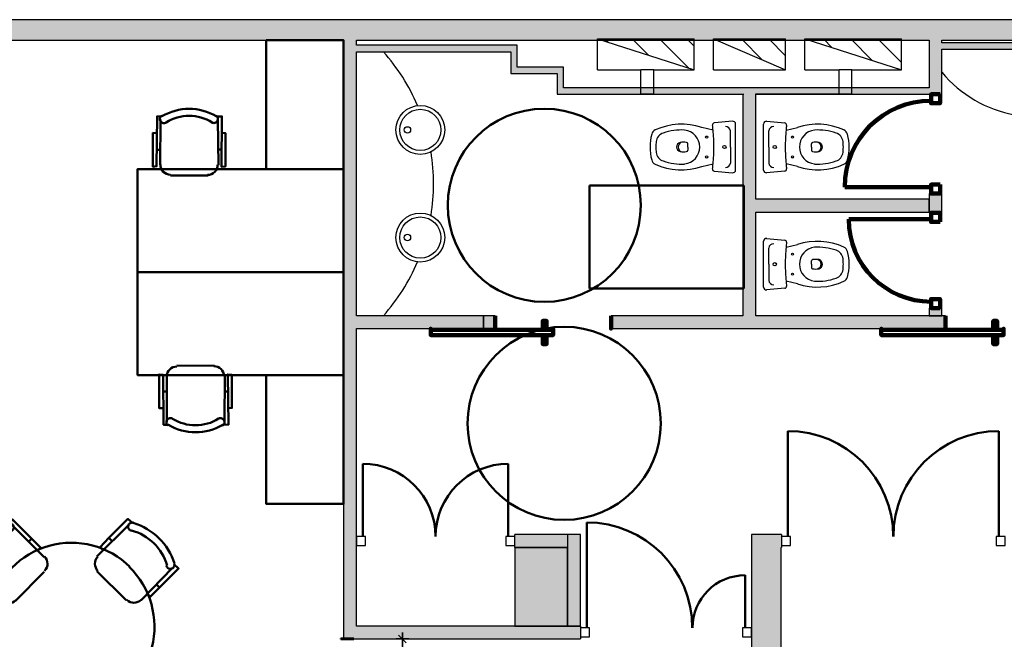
# Model space of a CAD drawing. Header units: metres. Extents: x -1 to 430, y -6 to 31.
# Tile 8 of 15: x 401.82 to 409.47, y 23.42 to 28.23. Entities that reach past the tile are written whole.
import ezdxf

# ---------------------------------------------------------------- set-up
doc = ezdxf.new("R2010")
doc.units = ezdxf.units.M
doc.header["$PDMODE"] = 65
doc.linetypes.add('CONTINUA', pattern=[0])
doc.linetypes.add('VERDECKT', pattern=[9.525, 6.35, -3.175])
for name, color, linetype, lineweight in [('3D P3 MURS', 7, 'CONTINUA', 25), ('3D P3 MURS NOUS', 7, 'CONTINUA', 25), ('3D P3 PILAR', 7, 'CONTINUA', 25), ('P3 ESCALES 2D', 7, 'CONTINUA', 25), ('P3 MAMPARES', 7, 'CONTINUA', 25), ('P3 MOBLES', 7, 'CONTINUA', 25)]:
    doc.layers.add(name, color=color, linetype=linetype, lineweight=lineweight)
doc.styles.add('ARIAL', font='arial.ttf')
doc.dimstyles.new('DIMSTYLE_5', dxfattribs={"dimtxt": 0.1, "dimasz": 0.1, "dimexe": 0, "dimexo": 1e-06, "dimgap": 0.05, "dimtad": 0, "dimdec": 0, "dimlfac": 100, "dimrnd": 1, "dimzin": 4, "dimdsep": 46, "dimtxsty": 'ARIAL', "dimblk1": 'ALL_ML_STRICH', "dimblk2": 'ALL_ML_STRICH', "dimsah": 1, "dimcen": 0, "dimse1": 1, "dimse2": 1, "dimclrd": 2, "dimclre": 2, "dimclrt": 2, "dimadec": 0, "dimazin": 0, "dimtfac": 1, "dimtdec": 0, "dimtix": 1, "dimtmove": 2, "dimatfit": 3, "dimfxl": 0, "dimtzin": 0, "dimlwd": 0, "dimlwe": 35, "dimarcsym": 0})
pattern_1 = [(135, (0, 0), (-0.21213203, -0.21213203), []), (135, (-0.10607, -0.10607), (-0.21213203, -0.21213203), [])]

# ---------------------------------------------------------------- blocks, each defined once
blk = doc.blocks.new('OBJETO_COMPLEJO_11')
at = {"layer": 'P3 MOBLES', "color": 202, "linetype": 'CONTINUA', "lineweight": 50, "transparency": 33554687}
for p, q in [((402.0101, 24.0551), (401.7604, 24.3048)), ((402.6705, 24.3091), (402.4208, 24.0593)), ((401.9128, 24.199), (401.8916, 24.1736)), ((402.5139, 24.2032), (402.5393, 24.1778)), ((401.9805, 24.127), (401.9636, 24.1059)), ((401.4217, 23.962), (401.6757, 23.7122)), ((402.7636, 23.7207), (403.0092, 23.9704)), ((401.7858, 23.7122), (402.0101, 23.9408)), ((402.4208, 23.945), (402.6493, 23.7207)), ((401.5276, 23.8096), (401.553, 23.8307)), ((402.9076, 23.818), (402.8822, 23.8434)), ((402.8314, 23.7503), (402.8144, 23.7672)), ((401.6757, 23.3016), (401.4302, 23.0518)), ((401.608, 23.2762), (401.6249, 23.255)), ((402.0186, 23.0772), (401.79, 23.3058)), ((402.6536, 23.31), (402.4292, 23.0815)), ((403.0176, 23.0603), (402.7636, 23.31)), ((401.5318, 23.2084), (401.5572, 23.1831)), ((402.9118, 23.2169), (402.8864, 23.1915)), ((401.7688, 22.7132), (402.0186, 22.9672)), ((402.4292, 22.9672), (402.679, 22.7216)), ((402.4588, 22.8994), (402.4758, 22.9164)), ((401.9255, 22.819), (401.9001, 22.8444)), ((402.5266, 22.8232), (402.5477, 22.8486))]:
    blk.add_line(p, q, dxfattribs=at)
for points in [[(401.7307, 24.3091), (401.7646, 24.3472), (401.9128, 24.199), (401.9847, 24.127), (401.9593, 24.1059)], [(402.7001, 24.3175), (402.662, 24.3514), (402.5139, 24.2032), (402.4461, 24.1313), (402.4715, 24.1059)], [(401.7497, 24.2557), (401.7538, 24.257), (401.7577, 24.2587), (401.7613, 24.2609), (401.7645, 24.2636), (401.7673, 24.2667), (401.7698, 24.2701), (401.7718, 24.2739), (401.7732, 24.2779), (401.7741, 24.2821), (401.7744, 24.2864), (401.7742, 24.2906), (401.7734, 24.2947), (401.7721, 24.2987), (401.7702, 24.3025), (401.7679, 24.306), (401.765, 24.3092), (401.7618, 24.3121), (401.7582, 24.3144), (401.7544, 24.3162), (401.7504, 24.3175), (401.7463, 24.3182), (401.7421, 24.3184), (401.7379, 24.3181), (401.7337, 24.3171)], [(402.7038, 24.3215), (402.6996, 24.3224), (402.6954, 24.3227), (402.6912, 24.3224), (402.6871, 24.3216), (402.6831, 24.3203), (402.6793, 24.3184), (402.6758, 24.316), (402.6726, 24.3132), (402.6697, 24.3099), (402.6674, 24.3063), (402.6656, 24.3025), (402.6644, 24.2985), (402.6636, 24.2944), (402.6635, 24.2902), (402.6638, 24.286), (402.6648, 24.2818), (402.6663, 24.2777), (402.6683, 24.274), (402.6708, 24.2706), (402.6737, 24.2676), (402.677, 24.2649), (402.6806, 24.2627), (402.6845, 24.261), (402.6886, 24.2599)], [(402.0143, 23.9481), (402.0243, 23.9604), (402.0314, 23.9741), (402.0356, 23.9886), (402.0369, 24.0036), (402.0354, 24.0185), (402.031, 24.033), (402.0237, 24.0466), (402.0136, 24.0588)], [(402.4278, 24.0581), (402.4178, 24.0457), (402.4108, 24.0321), (402.4065, 24.0175), (402.4052, 24.0025), (402.4067, 23.9876), (402.4111, 23.9731), (402.4184, 23.9595), (402.4285, 23.9473)], [(401.4133, 23.9916), (401.3794, 23.9535), (401.5276, 23.8096), (401.5995, 23.7376), (401.6249, 23.763)], [(401.4158, 23.9948), (401.4149, 23.9905), (401.4146, 23.9863), (401.4149, 23.9821), (401.4157, 23.978), (401.417, 23.974), (401.4189, 23.9702), (401.4212, 23.9667), (401.4241, 23.9635), (401.4274, 23.9607), (401.4309, 23.9584), (401.4348, 23.9566), (401.4388, 23.9553), (401.4429, 23.9546), (401.4471, 23.9544), (401.4513, 23.9548), (401.4555, 23.9557), (401.4596, 23.9572), (401.4633, 23.9593), (401.4667, 23.9617), (401.4697, 23.9646), (401.4724, 23.9679), (401.4746, 23.9715), (401.4763, 23.9754), (401.4774, 23.9796)], [(403.0176, 24.0001), (403.0557, 23.9662), (402.9076, 23.818), (402.8356, 23.7461), (402.8102, 23.7715)], [(402.9606, 23.9876), (402.9618, 23.9835), (402.9635, 23.9796), (402.9658, 23.976), (402.9684, 23.9728), (402.9715, 23.9699), (402.975, 23.9675), (402.9787, 23.9655), (402.9828, 23.9641), (402.987, 23.9632), (402.9912, 23.9628), (402.9954, 23.9631), (402.9995, 23.9639), (403.0035, 23.9652), (403.0073, 23.967), (403.0109, 23.9694), (403.0141, 23.9722), (403.0169, 23.9755), (403.0192, 23.9791), (403.021, 23.9829), (403.0223, 23.9869), (403.0231, 23.991), (403.0233, 23.9952), (403.0229, 23.9994), (403.022, 24.0036)], [(401.6792, 23.7187), (401.6916, 23.7088), (401.7052, 23.7017), (401.7198, 23.6975), (401.7348, 23.6961), (401.7497, 23.6977), (401.7642, 23.7021), (401.7778, 23.7093), (401.79, 23.7195)], [(402.6529, 23.7229), (402.6652, 23.713), (402.6789, 23.7059), (402.6935, 23.7017), (402.7084, 23.7004), (402.7234, 23.7019), (402.7379, 23.7063), (402.7514, 23.7136), (402.7636, 23.7237)], [(402.7671, 23.3137), (402.7548, 23.3237), (402.7411, 23.3308), (402.7266, 23.335), (402.7116, 23.3363), (402.6967, 23.3348), (402.6822, 23.3304), (402.6686, 23.3231), (402.6564, 23.313)], [(401.4217, 23.0222), (401.3836, 23.0561), (401.5318, 23.2084), (401.6037, 23.2762), (401.6291, 23.255)], [(401.7935, 23.3053), (401.7811, 23.3152), (401.7675, 23.3223), (401.7529, 23.3265), (401.7379, 23.3278), (401.723, 23.3263), (401.7085, 23.3219), (401.6949, 23.3147), (401.6827, 23.3045)], [(403.0261, 23.0307), (403.06, 23.0688), (402.9118, 23.2169), (402.8398, 23.2846), (402.8144, 23.2592)], [(401.4858, 23.0406), (401.4846, 23.0447), (401.4828, 23.0486), (401.4806, 23.0522), (401.4779, 23.0554), (401.4748, 23.0583), (401.4714, 23.0607), (401.4676, 23.0627), (401.4636, 23.0641), (401.4594, 23.0651), (401.4551, 23.0654), (401.4509, 23.0651), (401.4468, 23.0644), (401.4428, 23.063), (401.439, 23.0612), (401.4355, 23.0588), (401.4323, 23.056), (401.4295, 23.0527), (401.4271, 23.0492), (401.4253, 23.0454), (401.424, 23.0414), (401.4233, 23.0372), (401.4231, 23.033), (401.4234, 23.0288), (401.4244, 23.0246)], [(402.0186, 22.9702), (402.0285, 22.9825), (402.0356, 22.9962), (402.0398, 23.0107), (402.0411, 23.0257), (402.0396, 23.0406), (402.0352, 23.0551), (402.028, 23.0687), (402.0178, 23.0809)], [(402.432, 23.0844), (402.4221, 23.0721), (402.415, 23.0584), (402.4108, 23.0438), (402.4094, 23.0289), (402.411, 23.0139), (402.4154, 22.9994), (402.4226, 22.9859), (402.4328, 22.9736)], [(403.0306, 23.0335), (403.0314, 23.0377), (403.0318, 23.0419), (403.0315, 23.0461), (403.0307, 23.0502), (403.0293, 23.0542), (403.0275, 23.058), (403.0251, 23.0615), (403.0223, 23.0647), (403.019, 23.0675), (403.0154, 23.0699), (403.0116, 23.0716), (403.0076, 23.0729), (403.0035, 23.0737), (402.9993, 23.0738), (402.995, 23.0735), (402.9908, 23.0725), (402.9868, 23.071), (402.9831, 23.069), (402.9797, 23.0665), (402.9766, 23.0636), (402.974, 23.0603), (402.9718, 23.0567), (402.9701, 23.0528), (402.9689, 23.0487)], [(401.7392, 22.7047), (401.7773, 22.6708), (401.9255, 22.819), (401.9932, 22.891), (401.9678, 22.9164)], [(402.7086, 22.7132), (402.6747, 22.6751), (402.5266, 22.8232), (402.4546, 22.8952), (402.48, 22.9206)], [(401.7425, 22.7067), (401.7468, 22.7058), (401.751, 22.7055), (401.7552, 22.7058), (401.7593, 22.7066), (401.7633, 22.7079), (401.7671, 22.7098), (401.7706, 22.7122), (401.7738, 22.715), (401.7766, 22.7183), (401.7789, 22.7219), (401.7807, 22.7257), (401.782, 22.7297), (401.7827, 22.7338), (401.7829, 22.738), (401.7825, 22.7423), (401.7816, 22.7465), (401.78, 22.7505), (401.778, 22.7542), (401.7755, 22.7576), (401.7727, 22.7607), (401.7694, 22.7633), (401.7658, 22.7655), (401.7619, 22.7672), (401.7577, 22.7684)], [(402.6967, 22.7767), (402.6926, 22.7755), (402.6887, 22.7738), (402.6851, 22.7715), (402.6819, 22.7688), (402.679, 22.7658), (402.6766, 22.7623), (402.6746, 22.7586), (402.6731, 22.7545), (402.6722, 22.7503), (402.6719, 22.7461), (402.6722, 22.7419), (402.6729, 22.7377), (402.6743, 22.7338), (402.6761, 22.73), (402.6785, 22.7264), (402.6813, 22.7232), (402.6846, 22.7204), (402.6881, 22.7181), (402.6919, 22.7163), (402.6959, 22.715), (402.7001, 22.7142), (402.7043, 22.714), (402.7085, 22.7144), (402.7127, 22.7153)]]:
    blk.add_lwpolyline(points, dxfattribs=at)
for centre, radius, start, end in [((401.8738, 23.8593), 0.476, 107.26536, 163.51023), ((401.8569, 23.8763), 0.3956, 105.98923, 164.78982), ((402.5853, 23.8804), 0.3956, 15.98971, 74.78961), ((402.5684, 23.8635), 0.476, 17.26473, 73.5101), ((402.2219, 23.5183), 0.6478, 45.31144, 225.82203), ((402.2202, 23.5142), 0.6478, 225.3114, 45.82206), ((401.861, 23.1478), 0.3956, 195.98917, 254.78945), ((402.5895, 23.1519), 0.3956, 285.98907, 344.78926), ((402.5726, 23.1689), 0.476, 287.26532, 343.50997), ((401.8779, 23.1647), 0.476, 197.26536, 253.51026)]:
    blk.add_arc(centre, radius, start, end, dxfattribs=at)
blk = doc.blocks.new('ALL_ML_STRICH')
at = {"color": 0, "linetype": 'ByBlock', "lineweight": -2}
for p, q in [((-1, 0), (0.5, 0)), ((-0.3, -0.3), (0.3, 0.3)), ((0, -0.5), (0, 0.5))]:
    blk.add_line(p, q, dxfattribs=at)
blk = doc.blocks.new('*D56')
at = {"layer": 'DEFPOINTS', "color": 2, "linetype": 'CONTINUA', "lineweight": 35, "transparency": 33554687}
for p in [(404.797, 23.4195), (404.417, 22.5284), (404.7948, 22.5284)]:
    blk.add_point(p, dxfattribs=at)
at = {"layer": 'P3 MAMPARES', "color": 2, "linetype": 'CONTINUA', "lineweight": -2, "transparency": 33554687}
for p, q in [((404.7948, 23.0643), (404.7948, 23.4195)), ((404.7948, 22.5284), (404.7948, 22.8743))]:
    blk.add_line(p, q, dxfattribs=at)
at = {"layer": 'P3 MAMPARES', "color": 2, "linetype": 'CONTINUA', "lineweight": 35, "transparency": 33554687, "xscale": 0.1, "yscale": 0.1, "zscale": 0.1}
for p, rotation in [((404.7948, 23.4195), 90), ((404.7948, 22.5284), 270)]:
    blk.add_blockref('ALL_ML_STRICH', p, dxfattribs=dict(at, rotation=rotation))
at = {"layer": 'P3 MAMPARES', "color": 2, "linetype": 'CONTINUA', "lineweight": 35, "transparency": 33554687, "insert": (404.7948, 22.9693), "char_height": 0.1, "width": 0.2, "attachment_point": 5, "rotation": 90, "style": 'ARIAL'}
blk.add_mtext('\\A1;{89}', dxfattribs=at)

msp = doc.modelspace()

# ---------------------------------------------------------------- hatches: boundary and pattern name
at = {"layer": '3D P3 MURS', "linetype": 'CONTINUA', "lineweight": 18, "true_color": 0xa0a0a0, "transparency": 33554687}
for points in [[(426.8464, 28.2282), (401.2904, 28.2282), (401.2587, 28.0682), (426.8132, 28.0682)], [(404.437, 23.5195), (404.437, 28.0682), (404.337, 28.0682), (404.337, 23.4217), (404.341, 23.4217), (404.341, 23.5195)], [(404.437, 27.9795), (405.637, 27.9795), (405.637, 28.0295), (404.437, 28.0295)], [(405.637, 28.0295), (405.637, 27.8595), (405.687, 27.8595), (405.687, 28.0295)], [(408.987, 27.6495), (408.987, 28.0682), (408.887, 28.0682), (408.887, 27.6995), (408.8875, 27.6995), (408.8875, 27.6495)], [(408.987, 27.9995), (410.453, 27.9995), (410.453, 28.0495), (408.987, 28.0495)], [(405.637, 27.8095), (405.997, 27.8095), (405.997, 27.8595), (405.637, 27.8595)], [(405.997, 27.8595), (405.997, 27.6995), (406.047, 27.6995), (406.047, 27.8595)], [(405.997, 27.6495), (408.8875, 27.6495), (408.8875, 27.6995), (405.997, 27.6995)], [(407.4397, 27.6495), (407.4397, 25.9295), (407.5397, 25.9295), (407.5397, 27.6495)], [(407.5397, 26.7335), (408.8875, 26.7335), (408.8875, 26.8335), (407.5397, 26.8335)], [(404.437, 25.8295), (405.4245, 25.8295), (405.4245, 25.9295), (404.437, 25.9295)], [(406.4152, 25.8295), (409.0154, 25.8295), (409.0154, 25.9295), (406.4152, 25.9295)], [(406.077, 24.2295), (405.667, 24.2295), (405.667, 24.1295), (406.077, 24.1295)], [(406.177, 23.5195), (406.177, 24.2295), (406.077, 24.2295), (406.077, 23.5195)], [(407.737, 23.1838), (407.737, 24.2295), (407.507, 24.2295), (407.507, 23.2499)], [(407.737, 24.2295), (407.737, 24.1295), (407.7387, 24.1295), (407.7387, 24.2295)], [(404.341, 23.4195), (406.177, 23.4195), (406.177, 23.5195), (404.341, 23.5195)]]:
    msp.add_hatch(color=253, dxfattribs=at).paths.add_polyline_path(points)
at = {"layer": '3D P3 MURS NOUS', "linetype": 'CONTINUA', "lineweight": 18, "true_color": 0xa0a0a0, "transparency": 33554687}
for points in [[(408.987, 26.7284), (408.987, 26.8784), (408.887, 26.8784), (408.887, 26.8335), (408.887, 26.7335), (408.887, 26.7284)], [(408.987, 25.9295), (408.987, 25.9884), (408.887, 25.9884), (408.887, 25.9295)]]:
    msp.add_hatch(color=253, dxfattribs=at).paths.add_polyline_path(points)
at = {"layer": '3D P3 MURS NOUS', "linetype": 'CONTINUA', "lineweight": 18, "transparency": 33554687}
msp.add_hatch(color=2, dxfattribs=at).paths.add_polyline_path([(405.4245, 25.8295), (405.5152, 25.8295), (405.5152, 25.9295), (405.4245, 25.9295)])
at = {"layer": '3D P3 PILAR', "linetype": 'CONTINUA', "lineweight": 18, "transparency": 33554687}
msp.add_hatch(color=9, dxfattribs=at).paths.add_polyline_path([(405.667, 23.5195), (406.077, 23.5195), (406.077, 24.1295), (405.667, 24.1295)])
at = {"layer": 'P3 ESCALES 2D', "lineweight": 25, "transparency": 33554687}
h = msp.add_hatch(dxfattribs=at)
h.set_pattern_fill('RAYADO_1', scale=0.1, angle=45, style=0, pattern_type=2)
h.set_pattern_definition(pattern_1)
h.paths.add_polyline_path([(407.0612, 27.8385), (407.0612, 28.0785), (406.3112, 28.0785)], flags=0)
h = msp.add_hatch(dxfattribs=at)
h.set_pattern_fill('RAYADO_1', scale=0.1, angle=45, style=0, pattern_type=2)
h.set_pattern_definition(pattern_1)
h.paths.add_polyline_path([(407.2112, 28.0785), (407.7712, 27.8385), (407.7712, 28.0785)], flags=0)
h = msp.add_hatch(dxfattribs=at)
h.set_pattern_fill('RAYADO_1', scale=0.1, angle=45, style=0, pattern_type=2)
h.set_pattern_definition(pattern_1)
h.paths.add_polyline_path([(407.9212, 28.0785), (408.6712, 27.8385), (408.6712, 28.0785)], flags=0)

# ---------------------------------------------------------------- linework, layer by layer
at = {"layer": '3D P3 MURS', "color": 7, "linetype": 'CONTINUA', "lineweight": 25, "transparency": 33554687}
for p, q in [((426.8464, 28.2282), (401.2904, 28.2282)), ((401.2587, 28.0682), (404.337, 28.0682)), ((404.337, 28.0682), (404.337, 23.4217)), ((404.437, 28.0682), (408.887, 28.0682)), ((404.437, 28.0295), (404.437, 28.0682)), ((405.637, 28.0295), (404.437, 28.0295)), ((405.687, 28.0295), (405.637, 28.0295)), ((405.687, 27.8595), (405.687, 28.0295)), ((408.887, 28.0682), (408.887, 27.6995)), ((408.987, 28.0682), (415.777, 28.0682)), ((408.987, 28.0495), (408.987, 28.0682)), ((410.453, 28.0495), (408.987, 28.0495)), ((404.437, 27.9795), (405.637, 27.9795)), ((404.437, 25.9295), (404.437, 27.9795)), ((405.637, 27.9795), (405.637, 27.8595)), ((408.987, 27.9995), (410.453, 27.9995)), ((408.987, 27.6495), (408.987, 27.9995)), ((405.637, 27.8595), (405.637, 27.8095)), ((405.997, 27.8595), (405.687, 27.8595)), ((406.047, 27.8595), (405.997, 27.8595)), ((406.047, 27.6995), (406.047, 27.8595)), ((405.637, 27.8095), (405.997, 27.8095)), ((405.997, 27.8095), (405.997, 27.6995)), ((405.997, 27.6995), (405.997, 27.6495)), ((408.887, 27.6995), (406.047, 27.6995)), ((405.997, 27.6495), (407.4397, 27.6495)), ((407.4397, 27.6495), (407.4397, 25.9295)), ((407.5397, 27.6495), (408.8875, 27.6495)), ((407.5397, 26.8335), (407.5397, 27.6495)), ((408.8875, 27.6495), (408.987, 27.6495)), ((408.8875, 26.8335), (407.5397, 26.8335)), ((408.8875, 26.7335), (408.8875, 26.8335)), ((407.5397, 26.7335), (408.8875, 26.7335)), ((407.5397, 25.9295), (407.5397, 26.7335)), ((405.4245, 25.9295), (404.437, 25.9295)), ((405.4245, 25.8295), (405.4245, 25.9295)), ((407.4397, 25.9295), (406.4152, 25.9295)), ((406.4152, 25.9295), (406.4152, 25.8295)), ((409.0154, 25.9295), (407.5397, 25.9295)), ((409.0154, 25.8295), (409.0154, 25.9295)), ((404.437, 25.8295), (405.4245, 25.8295)), ((404.437, 24.2295), (404.437, 25.8295)), ((406.4152, 25.8295), (409.0154, 25.8295)), ((404.437, 24.1295), (404.437, 24.2295)), ((405.667, 24.1295), (405.667, 24.2295)), ((406.077, 24.2295), (405.667, 24.2295)), ((406.0905, 24.2295), (406.077, 24.2295)), ((406.077, 24.2295), (406.077, 24.1295)), ((406.177, 24.2295), (406.0905, 24.2295)), ((406.177, 23.5195), (406.177, 24.2295)), ((407.737, 24.2295), (407.507, 24.2295)), ((407.507, 24.2295), (407.507, 23.5195)), ((407.7387, 24.2295), (407.737, 24.2295)), ((407.7387, 24.2295), (407.7387, 24.1295)), ((404.437, 23.5195), (404.437, 24.1295)), ((405.667, 24.1295), (406.077, 24.1295)), ((406.077, 24.1295), (406.077, 23.5195)), ((407.737, 24.1295), (407.7387, 24.1295)), ((407.737, 23.3399), (407.737, 24.1295)), ((406.077, 23.5195), (404.437, 23.5195)), ((406.077, 23.5195), (406.177, 23.5195)), ((406.177, 23.5195), (406.077, 23.5195)), ((406.177, 23.5195), (406.177, 23.4195)), ((407.507, 23.5195), (407.507, 23.4195)), ((404.337, 23.4217), (404.341, 23.4217)), ((404.341, 23.4217), (404.341, 23.4195)), ((404.341, 23.4195), (406.177, 23.4195)), ((407.507, 23.4195), (407.507, 23.2499))]:
    msp.add_line(p, q, dxfattribs=at)
at = {"layer": '3D P3 MURS', "color": 202, "linetype": 'CONTINUA', "lineweight": 50, "transparency": 33554687}
for p, q in [((407.7887, 24.2145), (407.7887, 25.0339)), ((409.4285, 24.2145), (409.4285, 25.0339)), ((404.487, 24.2145), (404.487, 24.779)), ((405.617, 24.2145), (405.617, 24.779)), ((406.227, 23.5045), (406.227, 24.3245)), ((407.457, 23.5045), (407.457, 23.9135))]:
    msp.add_line(p, q, dxfattribs=at)
at = {"layer": '3D P3 MURS', "color": 7, "linetype": 'CONTINUA', "lineweight": 25, "transparency": 33554687}
for points in [[(404.437, 24.1445), (404.507, 24.1445), (404.507, 24.2145), (404.437, 24.2145), (404.437, 24.1445)], [(405.597, 24.1445), (405.667, 24.1445), (405.667, 24.2145), (405.597, 24.2145), (405.597, 24.1445)], [(407.7387, 24.1445), (407.8087, 24.1445), (407.8087, 24.2145), (407.7387, 24.2145), (407.7387, 24.1445)], [(409.4085, 24.1445), (409.4785, 24.1445), (409.4785, 24.2145), (409.4085, 24.2145), (409.4085, 24.1445)], [(406.177, 23.4345), (406.247, 23.4345), (406.247, 23.5045), (406.177, 23.5045), (406.177, 23.4345)], [(407.437, 23.4345), (407.507, 23.4345), (407.507, 23.5045), (407.437, 23.5045), (407.437, 23.4345)]]:
    msp.add_lwpolyline(points, close=True, dxfattribs=at)
at = {"layer": '3D P3 MURS', "color": 202, "linetype": 'CONTINUA', "lineweight": 50, "transparency": 33554687}
for centre, radius, start, end in [((407.7887, 24.2145), 0.8194, 0, 90), ((409.4285, 24.2145), 0.8194, 90, 180), ((404.487, 24.2145), 0.5645, 0, 90), ((405.617, 24.2145), 0.5645, 90, 180), ((406.227, 23.5045), 0.82, 0, 90), ((407.457, 23.5045), 0.409, 90, 180)]:
    msp.add_arc(centre, radius, start, end, dxfattribs=at)
at = {"layer": '3D P3 MURS NOUS', "color": 240, "linetype": 'CONTINUA', "lineweight": 140, "transparency": 33554687}
for p, q in [((408.902, 26.9284), (408.231, 26.9284)), ((408.902, 26.6784), (408.262, 26.6784))]:
    msp.add_line(p, q, dxfattribs=at)
at = {"layer": '3D P3 MURS NOUS', "color": 7, "linetype": 'CONTINUA', "lineweight": 25, "transparency": 33554687}
for p, q in [((408.887, 26.8784), (408.987, 26.8784)), ((408.887, 26.8784), (408.887, 26.8335)), ((408.987, 26.7284), (408.987, 26.8784)), ((408.887, 26.8335), (408.887, 26.7335)), ((408.887, 26.7335), (408.887, 26.7284)), ((408.987, 26.7284), (408.887, 26.7284)), ((408.887, 25.9884), (408.987, 25.9884)), ((408.887, 25.9884), (408.887, 25.9295)), ((408.987, 25.9295), (408.987, 25.9884)), ((405.5152, 25.9295), (405.4245, 25.9295)), ((405.4245, 25.9295), (405.4245, 25.8295)), ((405.5152, 25.9295), (405.5152, 25.8295)), ((408.887, 25.9295), (408.987, 25.9295)), ((405.4245, 25.8295), (405.5152, 25.8295))]:
    msp.add_line(p, q, dxfattribs=at)
at = {"layer": '3D P3 MURS NOUS', "color": 4, "linetype": 'CONTINUA', "lineweight": 50, "transparency": 33554687}
for p, q in [((404.317, 23.4217), (404.317, 23.4165)), ((404.417, 23.4217), (404.317, 23.4217)), ((404.417, 23.4165), (404.317, 23.4165)), ((404.417, 23.4165), (404.417, 23.4217))]:
    msp.add_line(p, q, dxfattribs=at)
at = {"layer": '3D P3 MURS NOUS', "color": 240, "linetype": 'CONTINUA', "lineweight": 140, "transparency": 33554687}
for points in [[(408.972, 27.6495), (408.972, 27.5795), (408.902, 27.5795), (408.902, 27.6495), (408.972, 27.6495)], [(408.972, 26.9484), (408.972, 26.8784), (408.902, 26.8784), (408.902, 26.9484), (408.972, 26.9484)], [(408.972, 26.6584), (408.972, 26.7284), (408.902, 26.7284), (408.902, 26.6584), (408.972, 26.6584)], [(408.972, 25.9884), (408.972, 26.0584), (408.902, 26.0584), (408.902, 25.9884), (408.972, 25.9884)], [(405.5152, 25.9295), (405.5152, 25.8795), (405.5152, 25.8295), (405.5152, 25.8795), (405.5152, 25.9295)], [(405.9152, 25.8195), (405.8852, 25.8195), (405.8852, 25.8895), (405.9152, 25.8895), (405.9152, 25.8195)], [(406.4152, 25.9295), (406.4152, 25.8795), (406.4152, 25.8295), (406.4152, 25.8795), (406.4152, 25.9295)], [(409.0154, 25.9295), (409.0154, 25.8795), (409.0154, 25.8295), (409.0154, 25.8795), (409.0154, 25.9295)], [(409.4154, 25.8195), (409.3854, 25.8195), (409.3854, 25.8895), (409.4154, 25.8895), (409.4154, 25.8195)], [(405.9652, 25.8195), (405.0152, 25.8195), (405.0152, 25.8295), (405.0152, 25.7795), (405.9652, 25.7795), (405.9652, 25.8295), (405.9652, 25.8195)], [(409.4654, 25.8195), (408.5154, 25.8195), (408.5154, 25.8295), (408.5154, 25.7795), (409.4654, 25.7795), (409.4654, 25.8295), (409.4654, 25.8195)], [(405.9152, 25.7795), (405.8852, 25.7795), (405.8852, 25.7095), (405.9152, 25.7095), (405.9152, 25.7795)], [(409.4154, 25.7795), (409.3854, 25.7795), (409.3854, 25.7095), (409.4154, 25.7095), (409.4154, 25.7795)]]:
    msp.add_lwpolyline(points, close=True, dxfattribs=at)
for centre, radius, start, end in [((408.902, 26.9284), 0.671, 90, 180), ((408.902, 26.6784), 0.64, 180, 270)]:
    msp.add_arc(centre, radius, start, end, dxfattribs=at)
at = {"layer": '3D P3 PILAR', "color": 7, "linetype": 'CONTINUA', "lineweight": 25, "transparency": 33554687}
for p, q in [((406.077, 24.1295), (405.667, 24.1295)), ((405.667, 24.1295), (405.667, 23.5195)), ((406.077, 23.5195), (406.077, 24.1295)), ((405.667, 23.5195), (406.077, 23.5195))]:
    msp.add_line(p, q, dxfattribs=at)
at = {"layer": 'P3 ESCALES 2D', "color": 7, "lineweight": 25, "transparency": 33554687}
for p, q in [((406.3112, 28.0785), (407.0612, 27.8385)), ((406.3112, 27.8385), (406.3112, 28.0785)), ((406.3112, 28.0785), (407.0612, 28.0785)), ((407.0612, 27.8385), (407.0612, 28.0785)), ((407.2112, 28.0785), (407.7712, 28.0785)), ((407.2112, 27.8385), (407.2112, 28.0785)), ((407.2112, 28.0785), (407.7712, 27.8385)), ((407.7712, 27.8385), (407.7712, 28.0785)), ((407.9212, 27.8385), (407.9212, 28.0785)), ((407.9212, 28.0785), (408.6712, 28.0785)), ((407.9212, 28.0785), (408.6712, 27.8385)), ((408.6712, 27.8385), (408.6712, 28.0785)), ((406.3112, 27.8385), (406.647, 27.8385)), ((406.647, 27.6495), (406.647, 27.8385)), ((406.747, 27.8385), (406.647, 27.8385)), ((406.747, 27.8385), (407.0612, 27.8385)), ((406.747, 27.6495), (406.747, 27.8385)), ((407.2112, 27.8385), (407.7712, 27.8385)), ((407.9212, 27.8385), (408.187, 27.8385)), ((408.187, 27.6495), (408.187, 27.8385)), ((408.287, 27.8385), (408.187, 27.8385)), ((408.287, 27.8385), (408.6712, 27.8385)), ((408.287, 27.6495), (408.287, 27.8385)), ((406.747, 27.6495), (406.647, 27.6495)), ((406.747, 27.6495), (407.447, 27.6495)), ((408.187, 27.6495), (407.537, 27.6495)), ((408.287, 27.6495), (408.187, 27.6495))]:
    msp.add_line(p, q, dxfattribs=at)
at = {"layer": 'P3 ESCALES 2D', "color": 7, "linetype": 'CONTINUA', "lineweight": 25, "transparency": 33554687}
for p, q in [((407.2086, 27.3708), (407.1199, 27.3916)), ((407.3593, 27.4393), (407.2181, 27.4261)), ((407.6247, 27.4393), (407.7659, 27.4261)), ((407.7754, 27.3708), (407.864, 27.3916)), ((407.3427, 27.2395), (407.3427, 27.3651)), ((407.6412, 27.2395), (407.6412, 27.3651)), ((407.0119, 27.2395), (407.0119, 27.2648)), ((407.0119, 27.2395), (407.0119, 27.2142)), ((407.3427, 27.2395), (407.3427, 27.1138)), ((407.6412, 27.2395), (407.6412, 27.1138)), ((407.9721, 27.2395), (407.9721, 27.2648)), ((407.9721, 27.2395), (407.9721, 27.2142)), ((407.1199, 27.0873), (407.2086, 27.1081)), ((407.864, 27.0873), (407.7754, 27.1081)), ((407.2181, 27.0528), (407.3593, 27.0396)), ((407.7659, 27.0528), (407.6247, 27.0396)), ((407.6247, 26.5293), (407.7659, 26.5161)), ((407.7754, 26.4608), (407.864, 26.4816)), ((407.6412, 26.3295), (407.6412, 26.4551)), ((407.6412, 26.3295), (407.6412, 26.2038)), ((407.9721, 26.3295), (407.9721, 26.3548)), ((407.9721, 26.3295), (407.9721, 26.3042)), ((407.864, 26.1773), (407.7754, 26.1981)), ((407.7659, 26.1428), (407.6247, 26.1296))]:
    msp.add_line(p, q, dxfattribs=at)
for points in [[(407.3835, 27.0608), (407.3835, 27.2395), (407.3835, 27.4181)], [(407.6005, 27.0608), (407.6005, 27.2395), (407.6005, 27.4181)], [(407.6005, 26.1508), (407.6005, 26.3295), (407.6005, 26.5081)]]:
    msp.add_lwpolyline(points, dxfattribs=at)
for centre, radius in [((404.9336, 27.3724), 0.19), ((404.9336, 27.3724), 0.16), ((404.8336, 27.3724), 0.025), ((407.1585, 27.317), 0.008), ((407.8255, 27.317), 0.008), ((407.2964, 27.2395), 0.0125), ((407.6875, 27.2395), 0.0125), ((407.1585, 27.162), 0.008), ((407.8255, 27.162), 0.008), ((404.9336, 26.5365), 0.19), ((404.9336, 26.5365), 0.16), ((404.8336, 26.5365), 0.025), ((407.8255, 26.407), 0.008), ((407.6875, 26.3295), 0.0125), ((407.8255, 26.252), 0.008)]:
    msp.add_circle(centre, radius, dxfattribs=at)
at = {"layer": 'P3 ESCALES 2D', "color": 7, "lineweight": 25, "transparency": 33554687}
for centre, radius, start, end in [((403.495, 26.9545), 1.542, 23.17338, 41.66242), ((409.722, 28.4293), 0.955, 219.68101, 259.92644), ((403.495, 26.9545), 1.542, 350.77307, 9.22693), ((403.495, 26.9545), 1.542, 318.33758, 336.82662)]:
    msp.add_arc(centre, radius, start, end, dxfattribs=at)
at = {"layer": 'P3 ESCALES 2D', "color": 7, "linetype": 'CONTINUA', "lineweight": 25, "transparency": 33554687}
for centre, radius, start, end in [((406.964, 26.9253), 0.4916, 71.51403, 114.68252), ((407.2193, 27.4112), 0.015, 94.7621, 186.90366), ((405.8013, 27.2395), 1.4134, 5.33234, 6.90366), ((407.3058, 27.3612), 0.0372, 6.0407, 91.70164), ((407.3617, 27.4176), 0.0218, 1.3248, 96.36436), ((407.6223, 27.4176), 0.0218, 83.63564, 178.6752), ((407.6782, 27.3612), 0.0372, 88.29836, 173.9593), ((407.7646, 27.4112), 0.015, 353.09634, 85.2379), ((409.1827, 27.2395), 1.4134, 173.09634, 174.66766), ((408.0199, 26.9253), 0.4916, 65.31748, 108.48597), ((407.1155, 27.2395), 0.397, 165.45309, 180), ((406.7796, 27.3266), 0.05, 114.68252, 165.45309), ((406.8455, 27.2723), 0.08, 108.86689, 173.07216), ((406.964, 26.9253), 0.4466, 86.97911, 108.86689), ((406.9716, 27.2395), 0.1328, 276.8934, 83.1066), ((405.8013, 27.2395), 1.4134, 0, 5.33234), ((409.1827, 27.2395), 1.4134, 174.66766, 180), ((408.0123, 27.2395), 0.1328, 96.8934, 263.1066), ((408.0199, 26.9253), 0.4466, 71.13311, 93.02089), ((408.1385, 27.2723), 0.08, 6.92784, 71.13311), ((408.2043, 27.3266), 0.05, 14.54691, 65.31748), ((407.8685, 27.2395), 0.397, 0, 14.54691), ((407.1155, 27.2395), 0.397, 180, 194.54691), ((407.1155, 27.2395), 0.352, 173.07216, 180), ((407.1155, 27.2395), 0.352, 180, 186.92784), ((406.9619, 27.2395), 0.0366, 105.23137, 254.76863), ((406.9754, 27.2395), 0.0386, 105.77883, 254.22117), ((406.9771, 27.152), 0.1252, 78.58809, 101.41191), ((407.0019, 27.2648), 0.01, 0, 90), ((405.8013, 27.2395), 1.4134, 354.66766, 0), ((409.1827, 27.2395), 1.4134, 180, 185.33234), ((407.9821, 27.2648), 0.01, 90, 180), ((408.0069, 27.152), 0.1252, 78.58809, 101.41191), ((408.0086, 27.2395), 0.0386, 285.77883, 74.22117), ((408.022, 27.2395), 0.0366, 285.23137, 74.76863), ((407.8685, 27.2395), 0.352, 0, 6.92784), ((407.8685, 27.2395), 0.352, 353.07216, 0), ((407.8685, 27.2395), 0.397, 345.45309, 0), ((406.8455, 27.2067), 0.08, 186.92784, 251.13311), ((406.9771, 27.3269), 0.1252, 258.58809, 281.41191), ((407.0019, 27.2142), 0.01, 270, 0), ((407.9821, 27.2142), 0.01, 180, 270), ((408.0069, 27.3269), 0.1252, 258.58809, 281.41191), ((408.1385, 27.2067), 0.08, 288.86689, 353.07216), ((406.7796, 27.1523), 0.05, 194.54691, 245.31748), ((406.964, 27.5536), 0.4916, 245.31748, 288.48597), ((406.964, 27.5536), 0.4466, 251.13311, 273.02089), ((405.8013, 27.2395), 1.4134, 353.09634, 354.66766), ((407.3058, 27.1177), 0.0372, 268.29836, 353.9593), ((407.6782, 27.1177), 0.0372, 186.0407, 271.70164), ((409.1827, 27.2395), 1.4134, 185.33234, 186.90366), ((408.0199, 27.5536), 0.4916, 251.51403, 294.68252), ((408.0199, 27.5536), 0.4466, 266.97911, 288.86689), ((408.2043, 27.1523), 0.05, 294.68252, 345.45309), ((407.2193, 27.0678), 0.015, 173.09634, 265.2379), ((407.3617, 27.0613), 0.0218, 263.63564, 358.6752), ((407.6223, 27.0613), 0.0218, 181.3248, 276.36436), ((407.7646, 27.0678), 0.015, 274.7621, 6.90366), ((407.6223, 26.5076), 0.0218, 83.63564, 178.6752), ((407.6782, 26.4512), 0.0372, 88.29836, 173.9593), ((407.7646, 26.5012), 0.015, 353.09634, 85.2379), ((409.1827, 26.3295), 1.4134, 173.09634, 174.66766), ((408.0199, 26.0153), 0.4916, 65.31748, 108.48597), ((409.1827, 26.3295), 1.4134, 174.66766, 180), ((408.0123, 26.3295), 0.1328, 96.8934, 263.1066), ((408.0199, 26.0153), 0.4466, 71.13311, 93.02089), ((408.1385, 26.3623), 0.08, 6.92784, 71.13311), ((408.2043, 26.4166), 0.05, 14.54691, 65.31748), ((407.8685, 26.3295), 0.397, 0, 14.54691), ((409.1827, 26.3295), 1.4134, 180, 185.33234), ((407.9821, 26.3548), 0.01, 90, 180), ((408.0069, 26.242), 0.1252, 78.58809, 101.41191), ((408.0086, 26.3295), 0.0386, 285.77883, 74.22117), ((408.022, 26.3295), 0.0366, 285.23137, 74.76863), ((407.8685, 26.3295), 0.352, 0, 6.92784), ((407.8685, 26.3295), 0.352, 353.07216, 0), ((407.8685, 26.3295), 0.397, 345.45309, 0), ((407.9821, 26.3042), 0.01, 180, 270), ((408.0069, 26.4169), 0.1252, 258.58809, 281.41191), ((408.1385, 26.2967), 0.08, 288.86689, 353.07216), ((407.6782, 26.2077), 0.0372, 186.0407, 271.70164), ((409.1827, 26.3295), 1.4134, 185.33234, 186.90366), ((408.0199, 26.6436), 0.4916, 251.51403, 294.68252), ((408.0199, 26.6436), 0.4466, 266.97911, 288.86689), ((408.2043, 26.2423), 0.05, 294.68252, 345.45309), ((407.6223, 26.1513), 0.0218, 181.3248, 276.36436), ((407.7646, 26.1578), 0.015, 274.7621, 6.90366)]:
    msp.add_arc(centre, radius, start, end, dxfattribs=at)
at = {"layer": 'P3 MOBLES', "color": 202, "linetype": 'CONTINUA', "lineweight": 50, "transparency": 33554687}
for p, q in [((402.9129, 27.1016), (402.9139, 27.4545)), ((403.3615, 27.4531), (403.3646, 27.0994)), ((402.8872, 27.2183), (402.913, 27.2178)), ((403.3912, 27.2193), (403.3613, 27.2206)), ((403.2851, 27.0195), (402.9921, 27.018)), ((403.3349, 25.5407), (403.0418, 25.5418)), ((402.9628, 25.4581), (402.9642, 25.1052)), ((403.4118, 25.1072), (403.4144, 25.4609)), ((402.9372, 25.3414), (402.963, 25.3419)), ((403.4412, 25.341), (403.4113, 25.3397))]:
    msp.add_line(p, q, dxfattribs=at)
for points in [[(403.737, 27.0682), (404.337, 27.0682), (404.337, 28.0682), (403.737, 28.0682), (403.737, 27.0682)], [(404.337, 26.2682), (402.737, 26.2682), (402.737, 27.0682), (404.337, 27.0682), (404.337, 26.2682)], [(404.337, 26.2682), (402.737, 26.2682), (402.737, 25.4681), (404.337, 25.4681), (404.337, 26.2682)], [(403.737, 25.4681), (404.337, 25.4681), (404.337, 24.4681), (403.737, 24.4681), (403.737, 25.4681)]]:
    msp.add_lwpolyline(points, close=True, dxfattribs=at)
for points in [[(402.8855, 27.3478), (402.8556, 27.3491), (402.8541, 27.0867), (402.8848, 27.0896), (402.8879, 27.4766), (402.9269, 27.4779)], [(402.9589, 27.43), (402.9532, 27.4271), (402.9472, 27.4254), (402.9411, 27.4249), (402.9351, 27.4256), (402.9293, 27.4275), (402.924, 27.4304), (402.9192, 27.4343), (402.9152, 27.4393), (402.9122, 27.4449), (402.9105, 27.4509), (402.91, 27.457), (402.9106, 27.463), (402.9124, 27.4688), (402.9152, 27.4742), (402.9191, 27.479), (402.9241, 27.4831)], [(403.3472, 27.4842), (403.3521, 27.4801), (403.356, 27.4753), (403.3588, 27.4699), (403.3606, 27.4641), (403.3612, 27.4581), (403.3607, 27.452), (403.359, 27.446), (403.356, 27.4404), (403.352, 27.4354), (403.3472, 27.4315), (403.3419, 27.4286), (403.3361, 27.4267), (403.3301, 27.426), (403.324, 27.4265), (403.318, 27.4282), (403.3123, 27.4311)], [(403.3894, 27.3488), (403.4193, 27.3476), (403.4187, 27.0894), (403.388, 27.0865), (403.3918, 27.4776), (403.3487, 27.477)], [(402.9922, 27.0245), (402.9764, 27.0261), (402.9617, 27.0307), (402.9484, 27.0379), (402.9368, 27.0475), (402.9273, 27.059), (402.92, 27.0724), (402.9155, 27.0871), (402.9139, 27.1028)], [(403.3587, 27.1009), (403.3571, 27.0851), (403.3525, 27.0704), (403.3453, 27.0571), (403.3357, 27.0455), (403.3241, 27.036), (403.3108, 27.0288), (403.2961, 27.0242), (403.2803, 27.0226)], [(403.042, 25.5353), (403.0262, 25.5337), (403.0115, 25.5291), (402.9982, 25.5219), (402.9866, 25.5123), (402.9771, 25.5007), (402.9699, 25.4874), (402.9653, 25.4727), (402.9637, 25.4569)], [(403.4085, 25.4594), (403.4069, 25.4752), (403.4023, 25.4899), (403.3951, 25.5032), (403.3855, 25.5147), (403.3739, 25.5243), (403.3606, 25.5315), (403.3459, 25.536), (403.3301, 25.5376)], [(402.9357, 25.2119), (402.9057, 25.2106), (402.904, 25.473), (402.9347, 25.4701), (402.9382, 25.0831), (402.9772, 25.0818)], [(403.4396, 25.2115), (403.4695, 25.2128), (403.4685, 25.471), (403.4379, 25.4739), (403.4422, 25.0828), (403.399, 25.0833)], [(403.0092, 25.1298), (403.0035, 25.1327), (402.9975, 25.1344), (402.9914, 25.1348), (402.9854, 25.1341), (402.9796, 25.1323), (402.9743, 25.1294), (402.9695, 25.1254), (402.9655, 25.1205), (402.9625, 25.1148), (402.9608, 25.1088), (402.9603, 25.1028), (402.9609, 25.0967), (402.9627, 25.0909), (402.9656, 25.0856), (402.9695, 25.0807), (402.9744, 25.0767)], [(403.3975, 25.0761), (403.4024, 25.0802), (403.4063, 25.085), (403.4092, 25.0904), (403.4109, 25.0962), (403.4115, 25.1022), (403.411, 25.1083), (403.4093, 25.1143), (403.4063, 25.1199), (403.4023, 25.1249), (403.3975, 25.1288), (403.3921, 25.1317), (403.3864, 25.1335), (403.3804, 25.1342), (403.3743, 25.1338), (403.3683, 25.1321), (403.3626, 25.1292)]]:
    msp.add_lwpolyline(points, dxfattribs=at)
at = {"layer": 'P3 MOBLES', "color": 202, "linetype": 'VERDECKT', "lineweight": 50, "transparency": 33554687}
msp.add_lwpolyline([(407.447, 26.9408), (406.247, 26.9408), (406.247, 26.1408), (407.447, 26.1408), (407.447, 26.9408)], close=True, dxfattribs=at)
for centre in [(405.8969, 26.7869), (406.0514, 25.0936)]:
    msp.add_circle(centre, 0.75, dxfattribs=at)
at = {"layer": 'P3 MOBLES', "color": 202, "linetype": 'CONTINUA', "lineweight": 50, "transparency": 33554687}
for centre, radius, start, end in [((403.1372, 27.1192), 0.4167, 59.54936, 120.42145), ((403.1369, 27.1408), 0.3405, 58.22976, 121.73685), ((403.1868, 25.4192), 0.3405, 238.33645, 301.84354), ((403.1871, 25.4408), 0.4167, 239.65184, 300.52394)]:
    msp.add_arc(centre, radius, start, end, dxfattribs=at)

# ---------------------------------------------------------------- block references
msp.add_blockref('OBJETO_COMPLEJO_11', (0, 0), dxfattribs=at)

# ---------------------------------------------------------------- dimensions: what is measured, and where the dimension line sits
at = {"layer": 'P3 MAMPARES', "color": 2, "linetype": 'CONTINUA', "lineweight": 35, "transparency": 33554687}
dim = msp.add_linear_dim(base=(404.7948, 23.4195), p1=(404.417, 22.5284), p2=(404.797, 23.4195), angle=90, dimstyle='DIMSTYLE_5', override={"dimpost": '<>', "dimclrd": 2, "dimclre": 2, "dimclrt": 2, "dimlwd": 0, "dimlwe": 35}, dxfattribs=at)
dim.commit()
dim.dimension.update_dxf_attribs({"geometry": '*D56', "text_midpoint": (404.7948, 22.9693), "dimtype": 160})

doc.saveas('drawing.dxf')
